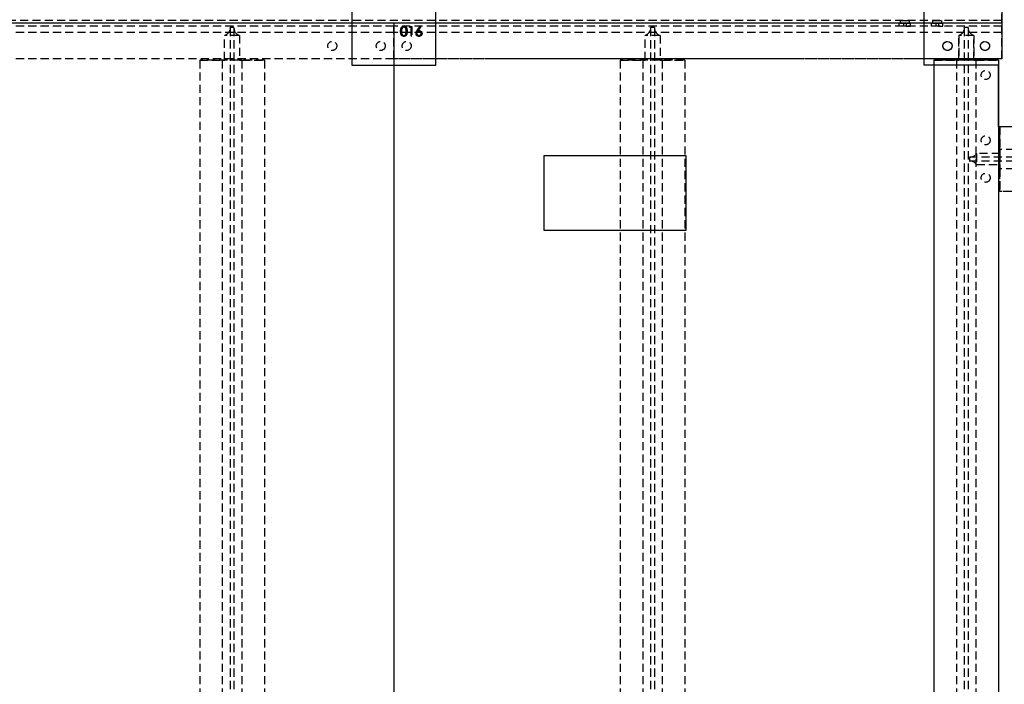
# Model space of a CAD drawing. Header units: millimetres. Extents: x 410 to 11678, y 2765 to 7100.
# Tile 30 of 40: x 5887 to 7409, y 3793 to 4821. Entities that reach past the tile are written whole.
import ezdxf

# ---------------------------------------------------------------- set-up
doc = ezdxf.new("R2010")
doc.units = ezdxf.units.MM
doc.header["$LTSCALE"] = 10
doc.linetypes.add('HIDDEN', pattern=[1.905, 1.27, -0.635])
doc.layers.add('Caillebotis', color=1, linetype='Continuous', lineweight=25)
doc.layers.add('Plancher inferieur', color=7, linetype='Continuous')

msp = doc.modelspace()

# ---------------------------------------------------------------- linework, layer by layer
at = {"layer": 'Caillebotis'}
for p, q in [((6400, 4880.4), (6400, 4750.4)), ((6530, 4750.4), (6530, 4880.4)), ((7285, 4750.4), (7285, 4880.4)), ((7285, 4815.4), (410, 4815.4)), ((6465, 4815.4), (6465, 2765.4)), ((6400, 4750.4), (6530, 4750.4)), ((7400, 4750.4), (7285, 4750.4)), ((7400, 4655.4), (7400, 4750.4)), ((7505, 4655.4), (7400, 4655.4)), ((6917, 4610.4), (6697, 4610.4)), ((6697, 4610.4), (6697, 4495.4)), ((6917, 4495.4), (6917, 4610.4)), ((6697, 4495.4), (6917, 4495.4))]:
    msp.add_line(p, q, dxfattribs=at)
at = {"layer": 'Plancher inferieur', "linetype": 'Continuous'}
for p, q in [((7405, 4870.4), (7405, 4815.4)), ((7405, 4815.4), (7285, 4815.4)), ((7405, 4815.4), (7405, 4760.4)), ((7405, 4760.4), (7285, 4760.4)), ((7300, 4758.4), (7300, 4750.4)), ((7400, 4758.4), (7300, 4758.4)), ((7338.4, 4758.4), (7338.4, 4760.4)), ((7361.6, 4760.4), (7361.6, 4758.4)), ((7400, 4758.4), (7400, 4750.4))]:
    msp.add_line(p, q, dxfattribs=at)
at = {"layer": 'Plancher inferieur', "linetype": 'HIDDEN'}
for p, q in [((7405, 4815.4), (7405, 4870.4)), ((7405, 4819.9), (7405, 4829.9)), ((7405, 4829.9), (7405, 4819.9)), ((7405, 4819.9), (410, 4819.9)), ((7285, 4815.4), (410, 4815.4)), ((7405, 4815.4), (410, 4815.4)), ((6465, 4815.4), (410, 4815.4)), ((6465, 4810.9), (410, 4810.9)), ((6465, 4815.4), (6465, 4760.4)), ((7285, 4815.4), (6465, 4815.4)), ((7405, 4815.4), (6465, 4815.4)), ((7405, 4810.9), (6465, 4810.9)), ((6465, 4800.9), (6465, 4810.9)), ((6465, 4810.9), (6465, 4800.9)), ((6489.4, 4808.9), (6490.3, 4810.4)), ((6490.3, 4810.4), (6493.1, 4810.4)), ((6493.1, 4810.4), (6493.1, 4795.4)), ((6501.1, 4804), (6505.6, 4810.8)), ((6506.6, 4810), (6502.7, 4803.9)), ((6505.6, 4810.8), (6506.6, 4810)), ((7253, 4815.4), (7246, 4815.4)), ((7246, 4815.4), (7246, 4810.9)), ((7253, 4810.9), (7246, 4810.9)), ((7248, 4819.9), (7262, 4819.9)), ((7248, 4819.9), (7248, 4815.4)), ((7248, 4815.4), (7262, 4815.4)), ((7257, 4815.4), (7253, 4815.4)), ((7253, 4815.4), (7253, 4810.9)), ((7257, 4810.9), (7253, 4810.9)), ((7257, 4815.4), (7264, 4815.4)), ((7257, 4815.4), (7257, 4810.9)), ((7257, 4810.9), (7264, 4810.9)), ((7262, 4815.4), (7262, 4819.9)), ((7264, 4810.9), (7264, 4815.4)), ((7303, 4815.4), (7296, 4815.4)), ((7296, 4815.4), (7296, 4810.9)), ((7303, 4810.9), (7296, 4810.9)), ((7298, 4819.9), (7312, 4819.9)), ((7298, 4819.9), (7298, 4815.4)), ((7298, 4815.4), (7312, 4815.4)), ((7307, 4815.4), (7303, 4815.4)), ((7303, 4815.4), (7303, 4810.9)), ((7307, 4810.9), (7303, 4810.9)), ((7307, 4815.4), (7314, 4815.4)), ((7307, 4815.4), (7307, 4810.9)), ((7307, 4810.9), (7314, 4810.9)), ((7312, 4815.4), (7312, 4819.9)), ((7314, 4810.9), (7314, 4815.4)), ((7405, 4760.4), (7405, 4815.4)), ((7405, 4800.9), (7405, 4810.9)), ((7405, 4810.9), (7405, 4800.9)), ((6465, 4800.9), (410, 4800.9)), ((6203.4, 4758.4), (6203.4, 4796.6)), ((6226.6, 4796.6), (6203.4, 4796.6)), ((6212, 4808.1), (6212, 4808.9)), ((6218, 4808.9), (6212, 4808.9)), ((6212, 4808.1), (6212, 2821.3)), ((6218, 4808.9), (6218, 4808.1)), ((6218, 4808.1), (6218, 2821.3)), ((6226.6, 4796.6), (6226.6, 4758.4)), ((6465, 4760.4), (6465, 4800.9)), ((7405, 4800.9), (6465, 4800.9)), ((6491.7, 4808.9), (6489.4, 4808.9)), ((6491.7, 4795.4), (6491.7, 4808.9)), ((6493.1, 4795.4), (6491.7, 4795.4)), ((6853.4, 4758.4), (6853.4, 4796.6)), ((6876.6, 4796.6), (6853.4, 4796.6)), ((6862, 4808.1), (6862, 4808.9)), ((6868, 4808.9), (6862, 4808.9)), ((6862, 4808.1), (6862, 2821.3)), ((6868, 4808.9), (6868, 4808.1)), ((6868, 4808.1), (6868, 2821.3)), ((6876.6, 4796.6), (6876.6, 4758.4)), ((7338.4, 4760.4), (7338.4, 4796.6)), ((7361.6, 4796.6), (7338.4, 4796.6)), ((7338.4, 4796.6), (7338.4, 4758.4)), ((7347, 4808.1), (7347, 4808.9)), ((7353, 4808.9), (7347, 4808.9)), ((7347, 4808.1), (7347, 2821.3)), ((7353, 4808.9), (7353, 4808.1)), ((7353, 4808.1), (7353, 2821.3)), ((7361.6, 4796.6), (7361.6, 4760.4)), ((7361.6, 4758.4), (7361.6, 4796.6)), ((7405, 4760.4), (7405, 4800.9)), ((6465, 4760.4), (410, 4760.4)), ((6165, 4758.4), (6165, 2867.4)), ((6265, 4758.4), (6165, 4758.4)), ((6165, 4758.4), (6200, 4758.4)), ((6200, 4758.4), (6203.4, 4758.4)), ((6203.4, 4758.4), (6200, 4758.4)), ((6200, 4758.4), (6200, 2867.4)), ((6226.6, 4758.4), (6203.4, 4758.4)), ((6226.6, 4758.4), (6230, 4758.4)), ((6230, 4758.4), (6226.6, 4758.4)), ((6230, 4758.4), (6265, 4758.4)), ((6230, 4758.4), (6230, 2867.4)), ((6265, 4758.4), (6265, 2867.4)), ((7285, 4760.4), (6465, 4760.4)), ((7405, 4760.4), (6465, 4760.4)), ((6815, 4758.4), (6815, 2867.4)), ((6915, 4758.4), (6815, 4758.4)), ((6815, 4758.4), (6850, 4758.4)), ((6850, 4758.4), (6853.4, 4758.4)), ((6853.4, 4758.4), (6850, 4758.4)), ((6850, 4758.4), (6850, 2867.4)), ((6876.6, 4758.4), (6853.4, 4758.4)), ((6876.6, 4758.4), (6880, 4758.4)), ((6880, 4758.4), (6876.6, 4758.4)), ((6880, 4758.4), (6915, 4758.4)), ((6880, 4758.4), (6880, 2867.4)), ((6915, 4758.4), (6915, 2867.4)), ((7300, 4758.4), (7335, 4758.4)), ((7300, 4758.4), (7300, 2867.4)), ((7400, 4758.4), (7300, 4758.4)), ((7300, 4750.4), (7300, 2867.4)), ((7335, 4758.4), (7338.4, 4758.4)), ((7338.4, 4758.4), (7335, 4758.4)), ((7335, 4758.4), (7335, 2867.4)), ((7361.6, 4758.4), (7338.4, 4758.4)), ((7361.6, 4758.4), (7365, 4758.4)), ((7365, 4758.4), (7361.6, 4758.4)), ((7365, 4758.4), (7400, 4758.4)), ((7365, 4758.4), (7365, 2867.4)), ((7400, 4758.4), (7400, 2867.4)), ((7400, 4750.4), (7400, 2867.4)), ((7402, 4555.4), (7402, 4655.4)), ((11520, 4655.4), (7402, 4655.4)), ((7402, 4655.4), (7402, 4620.4)), ((7402, 4613.8), (7365.8, 4613.8)), ((7365.8, 4613.8), (7365.8, 4597.1)), ((7402, 4620.4), (7402, 4613.8)), ((7402, 4613.8), (7402, 4620.4)), ((11520, 4620.4), (7402, 4620.4)), ((7402, 4613.8), (7402, 4597.1)), ((7355, 4608.4), (7355, 4602.4)), ((7355.8, 4608.4), (7355, 4608.4)), ((7355, 4602.4), (7355.8, 4602.4)), ((11520, 4608.4), (7355.8, 4608.4)), ((11520, 4602.4), (7355.8, 4602.4)), ((7365.8, 4597.1), (7402, 4597.1)), ((7402, 4597.1), (7402, 4590.4)), ((7402, 4590.4), (7402, 4597.1)), ((7402, 4590.4), (7402, 4555.4)), ((11520, 4590.4), (7402, 4590.4)), ((11515, 4555.4), (7402, 4555.4)), ((11520, 4555.4), (7402, 4555.4))]:
    msp.add_line(p, q, dxfattribs=at)
for centre in [(6370, 4780.4), (6370, 4780.4), (6445, 4780.4), (6445, 4780.4), (6485, 4780.4), (6485, 4780.4), (7321, 4780.4), (7379, 4780.4), (7380, 4735.4), (7380, 4735.4), (7380, 4634.4), (7380, 4634.4), (7380, 4576.4), (7380, 4576.4)]:
    msp.add_circle(centre, 7, dxfattribs=at)
at = {"layer": 'Plancher inferieur', "linetype": 'Continuous'}
for centre in [(7321, 4780.4), (7379, 4780.4)]:
    msp.add_circle(centre, 7, dxfattribs=at)
at = {"layer": 'Plancher inferieur', "linetype": 'HIDDEN'}
for centre, start, end in [((6200, 4808.1), 286.5978, 0), ((6230, 4808.1), 180, 253.4022), ((6850, 4808.1), 286.5978, 0), ((6880, 4808.1), 180, 253.4022), ((7335, 4808.1), 286.5978, 360), ((7365, 4808.1), 180, 253.4022), ((7355.8, 4620.4), 270, 326.4427), ((7355.8, 4590.4), 33.5573, 90)]:
    msp.add_arc(centre, 12, start, end, dxfattribs=at)
for points, knots in [([(6475.6, 4802.9), (6475.6, 4803.2), (6475.6, 4803.6), (6475.6, 4804.3), (6475.7, 4805), (6475.8, 4805.6), (6475.8, 4806.1), (6475.9, 4806.6), (6476.1, 4807.1), (6476.2, 4807.5), (6476.4, 4807.9), (6476.6, 4808.3), (6476.8, 4808.6), (6477, 4809), (6477.2, 4809.2), (6477.5, 4809.5), (6477.7, 4809.8), (6478, 4810), (6478.3, 4810.2), (6478.6, 4810.4), (6478.9, 4810.5), (6479.2, 4810.6), (6479.6, 4810.7), (6479.9, 4810.8), (6480.3, 4810.8), (6480.5, 4810.8), (6480.6, 4810.8)], [0, 0, 0, 0, 0.068595, 0.133246, 0.194313, 0.251279, 0.304513, 0.354235, 0.400481, 0.443411, 0.484015, 0.523252, 0.561042, 0.5979, 0.633518, 0.668314, 0.702496, 0.736685, 0.770293, 0.803437, 0.835913, 0.86846, 0.900847, 0.933467, 0.966258, 1, 1, 1, 1]), ([(6475.6, 4802.9), (6475.6, 4803.2), (6475.6, 4803.6), (6475.6, 4804.3), (6475.7, 4805), (6475.8, 4805.6), (6475.8, 4806.1), (6475.9, 4806.6), (6476.1, 4807.1), (6476.2, 4807.5), (6476.4, 4807.9), (6476.6, 4808.3), (6476.8, 4808.6), (6477, 4809), (6477.2, 4809.2), (6477.5, 4809.5), (6477.7, 4809.8), (6478, 4810), (6478.3, 4810.2), (6478.6, 4810.4), (6478.9, 4810.5), (6479.2, 4810.6), (6479.6, 4810.7), (6479.9, 4810.8), (6480.3, 4810.8), (6480.5, 4810.8), (6480.6, 4810.8)], [0, 0, 0, 0, 0.068595, 0.133246, 0.194313, 0.251279, 0.304513, 0.354235, 0.400481, 0.443411, 0.484015, 0.523252, 0.561042, 0.5979, 0.633518, 0.668314, 0.702496, 0.736685, 0.770293, 0.803437, 0.835913, 0.86846, 0.900847, 0.933467, 0.966258, 1, 1, 1, 1]), ([(6480.6, 4810.8), (6480.7, 4810.8), (6481, 4810.8), (6481.3, 4810.8), (6481.7, 4810.7), (6482, 4810.6), (6482.3, 4810.5), (6482.6, 4810.4), (6482.9, 4810.2), (6483.2, 4810), (6483.5, 4809.8), (6483.8, 4809.5), (6484.1, 4809.2), (6484.3, 4808.9), (6484.5, 4808.6), (6484.7, 4808.2), (6484.9, 4807.9), (6485.1, 4807.4), (6485.3, 4807), (6485.4, 4806.5), (6485.5, 4806), (6485.6, 4805.5), (6485.7, 4804.9), (6485.8, 4804.3), (6485.8, 4803.6), (6485.8, 4803.2), (6485.8, 4802.9)], [0, 0, 0, 0, 0.033788, 0.067194, 0.099862, 0.132567, 0.165151, 0.197913, 0.231319, 0.265083, 0.299255, 0.334399, 0.369943, 0.406284, 0.444064, 0.482998, 0.523354, 0.565537, 0.609613, 0.656391, 0.705885, 0.758325, 0.813832, 0.872795, 0.934722, 1, 1, 1, 1]), ([(6480.6, 4810.8), (6480.7, 4810.8), (6481, 4810.8), (6481.3, 4810.8), (6481.7, 4810.7), (6482, 4810.6), (6482.3, 4810.5), (6482.6, 4810.4), (6482.9, 4810.2), (6483.2, 4810), (6483.5, 4809.8), (6483.8, 4809.5), (6484.1, 4809.2), (6484.3, 4808.9), (6484.5, 4808.6), (6484.7, 4808.2), (6484.9, 4807.9), (6485.1, 4807.4), (6485.3, 4807), (6485.4, 4806.5), (6485.5, 4806), (6485.6, 4805.5), (6485.7, 4804.9), (6485.8, 4804.3), (6485.8, 4803.6), (6485.8, 4803.2), (6485.8, 4802.9)], [0, 0, 0, 0, 0.033788, 0.067194, 0.099862, 0.132567, 0.165151, 0.197913, 0.231319, 0.265083, 0.299255, 0.334399, 0.369943, 0.406284, 0.444064, 0.482998, 0.523354, 0.565537, 0.609613, 0.656391, 0.705885, 0.758325, 0.813832, 0.872795, 0.934722, 1, 1, 1, 1]), ([(6480.6, 4795.1), (6480.5, 4795.1), (6480.3, 4795.1), (6479.9, 4795.1), (6479.6, 4795.2), (6479.3, 4795.3), (6478.9, 4795.4), (6478.6, 4795.5), (6478.3, 4795.7), (6478, 4795.9), (6477.7, 4796.1), (6477.5, 4796.3), (6477.2, 4796.6), (6477, 4796.9), (6476.8, 4797.2), (6476.6, 4797.6), (6476.4, 4797.9), (6476.2, 4798.3), (6476.1, 4798.8), (6475.9, 4799.3), (6475.8, 4799.8), (6475.8, 4800.3), (6475.7, 4800.9), (6475.6, 4801.6), (6475.6, 4802.2), (6475.6, 4802.7), (6475.6, 4802.9)], [0, 0, 0, 0, 0.033787, 0.066622, 0.099285, 0.131361, 0.163585, 0.196104, 0.228902, 0.262158, 0.295991, 0.330218, 0.36506, 0.400951, 0.43762, 0.475708, 0.515381, 0.556414, 0.599765, 0.646424, 0.696431, 0.749782, 0.806573, 0.867436, 0.931887, 1, 1, 1, 1]), ([(6480.6, 4795.1), (6480.5, 4795.1), (6480.3, 4795.1), (6479.9, 4795.1), (6479.6, 4795.2), (6479.3, 4795.3), (6478.9, 4795.4), (6478.6, 4795.5), (6478.3, 4795.7), (6478, 4795.9), (6477.7, 4796.1), (6477.5, 4796.3), (6477.2, 4796.6), (6477, 4796.9), (6476.8, 4797.2), (6476.6, 4797.6), (6476.4, 4797.9), (6476.2, 4798.3), (6476.1, 4798.8), (6475.9, 4799.3), (6475.8, 4799.8), (6475.8, 4800.3), (6475.7, 4800.9), (6475.6, 4801.6), (6475.6, 4802.2), (6475.6, 4802.7), (6475.6, 4802.9)], [0, 0, 0, 0, 0.033787, 0.066622, 0.099285, 0.131361, 0.163585, 0.196104, 0.228902, 0.262158, 0.295991, 0.330218, 0.36506, 0.400951, 0.43762, 0.475708, 0.515381, 0.556414, 0.599765, 0.646424, 0.696431, 0.749782, 0.806573, 0.867436, 0.931887, 1, 1, 1, 1]), ([(6480.7, 4809.3), (6480.5, 4809.3), (6480.2, 4809.3), (6479.7, 4809.1), (6479.2, 4808.9), (6478.8, 4808.7), (6478.5, 4808.5), (6478.3, 4808.3), (6478.1, 4808.1), (6478, 4807.8), (6477.8, 4807.6), (6477.7, 4807.3), (6477.5, 4807), (6477.4, 4806.7), (6477.3, 4806.4), (6477.2, 4806), (6477.1, 4805.6), (6477.1, 4805.1), (6477, 4804.6), (6477, 4804.1), (6476.9, 4803.5), (6476.9, 4803.1), (6476.9, 4802.9)], [0, 0, 0, 0, 0.060387, 0.120883, 0.182755, 0.247811, 0.281299, 0.315088, 0.349702, 0.384857, 0.420966, 0.458511, 0.497175, 0.537602, 0.580503, 0.627468, 0.678388, 0.733983, 0.793747, 0.857714, 0.926698, 1, 1, 1, 1]), ([(6480.7, 4809.3), (6480.5, 4809.3), (6480.2, 4809.3), (6479.7, 4809.1), (6479.2, 4808.9), (6478.8, 4808.7), (6478.5, 4808.5), (6478.3, 4808.3), (6478.1, 4808.1), (6478, 4807.8), (6477.8, 4807.6), (6477.7, 4807.3), (6477.5, 4807), (6477.4, 4806.7), (6477.3, 4806.4), (6477.2, 4806), (6477.1, 4805.6), (6477.1, 4805.1), (6477, 4804.6), (6477, 4804.1), (6476.9, 4803.5), (6476.9, 4803.1), (6476.9, 4802.9)], [0, 0, 0, 0, 0.060387, 0.120883, 0.182755, 0.247811, 0.281299, 0.315088, 0.349702, 0.384857, 0.420966, 0.458511, 0.497175, 0.537602, 0.580503, 0.627468, 0.678388, 0.733983, 0.793747, 0.857714, 0.926698, 1, 1, 1, 1]), ([(6476.9, 4802.9), (6476.9, 4802.7), (6476.9, 4802.3), (6477, 4801.8), (6477, 4801.3), (6477.1, 4800.8), (6477.1, 4800.3), (6477.2, 4799.9), (6477.3, 4799.5), (6477.4, 4799.2), (6477.5, 4798.9), (6477.7, 4798.6), (6477.8, 4798.3), (6478, 4798.1), (6478.1, 4797.8), (6478.3, 4797.6), (6478.5, 4797.4), (6478.8, 4797.2), (6479.2, 4797), (6479.7, 4796.7), (6480.2, 4796.6), (6480.5, 4796.6), (6480.7, 4796.6)], [0, 0, 0, 0, 0.072951, 0.141584, 0.205926, 0.265301, 0.320597, 0.371817, 0.41879, 0.461699, 0.502134, 0.540804, 0.578181, 0.614297, 0.649678, 0.684299, 0.718359, 0.752081, 0.817652, 0.879722, 0.939966, 1, 1, 1, 1]), ([(6476.9, 4802.9), (6476.9, 4802.7), (6476.9, 4802.3), (6477, 4801.8), (6477, 4801.3), (6477.1, 4800.8), (6477.1, 4800.3), (6477.2, 4799.9), (6477.3, 4799.5), (6477.4, 4799.2), (6477.5, 4798.9), (6477.7, 4798.6), (6477.8, 4798.3), (6478, 4798.1), (6478.1, 4797.8), (6478.3, 4797.6), (6478.5, 4797.4), (6478.8, 4797.2), (6479.2, 4797), (6479.7, 4796.7), (6480.2, 4796.6), (6480.5, 4796.6), (6480.7, 4796.6)], [0, 0, 0, 0, 0.072951, 0.141584, 0.205926, 0.265301, 0.320597, 0.371817, 0.41879, 0.461699, 0.502134, 0.540804, 0.578181, 0.614297, 0.649678, 0.684299, 0.718359, 0.752081, 0.817652, 0.879722, 0.939966, 1, 1, 1, 1]), ([(6485.8, 4802.9), (6485.8, 4802.7), (6485.8, 4802.3), (6485.8, 4801.6), (6485.7, 4801), (6485.6, 4800.4), (6485.5, 4799.9), (6485.4, 4799.3), (6485.3, 4798.9), (6485.1, 4798.4), (6484.9, 4798), (6484.7, 4797.6), (6484.5, 4797.3), (6484.3, 4797), (6484.1, 4796.7), (6483.8, 4796.4), (6483.5, 4796.1), (6483.3, 4795.9), (6483, 4795.7), (6482.6, 4795.5), (6482.3, 4795.4), (6482, 4795.3), (6481.7, 4795.2), (6481.3, 4795.1), (6481, 4795.1), (6480.7, 4795.1), (6480.6, 4795.1)], [0, 0, 0, 0, 0.065063, 0.126773, 0.185516, 0.240765, 0.29298, 0.34225, 0.388919, 0.432776, 0.474628, 0.514775, 0.553606, 0.591426, 0.628028, 0.663804, 0.698984, 0.733591, 0.767628, 0.801208, 0.834264, 0.866981, 0.89972, 0.932702, 0.966176, 1, 1, 1, 1]), ([(6485.8, 4802.9), (6485.8, 4802.7), (6485.8, 4802.3), (6485.8, 4801.6), (6485.7, 4801), (6485.6, 4800.4), (6485.5, 4799.9), (6485.4, 4799.3), (6485.3, 4798.9), (6485.1, 4798.4), (6484.9, 4798), (6484.7, 4797.6), (6484.5, 4797.3), (6484.3, 4797), (6484.1, 4796.7), (6483.8, 4796.4), (6483.5, 4796.1), (6483.3, 4795.9), (6483, 4795.7), (6482.6, 4795.5), (6482.3, 4795.4), (6482, 4795.3), (6481.7, 4795.2), (6481.3, 4795.1), (6481, 4795.1), (6480.7, 4795.1), (6480.6, 4795.1)], [0, 0, 0, 0, 0.065063, 0.126773, 0.185516, 0.240765, 0.29298, 0.34225, 0.388919, 0.432776, 0.474628, 0.514775, 0.553606, 0.591426, 0.628028, 0.663804, 0.698984, 0.733591, 0.767628, 0.801208, 0.834264, 0.866981, 0.89972, 0.932702, 0.966176, 1, 1, 1, 1]), ([(6484.4, 4802.9), (6484.4, 4803.1), (6484.4, 4803.5), (6484.4, 4804), (6484.4, 4804.5), (6484.3, 4804.9), (6484.2, 4805.4), (6484.2, 4805.8), (6484.1, 4806.2), (6483.9, 4806.6), (6483.8, 4806.9), (6483.7, 4807.2), (6483.5, 4807.5), (6483.3, 4807.8), (6483.2, 4808), (6483, 4808.3), (6482.8, 4808.5), (6482.5, 4808.7), (6482.1, 4808.9), (6481.6, 4809.1), (6481.1, 4809.3), (6480.8, 4809.3), (6480.7, 4809.3)], [0, 0, 0, 0, 0.065681, 0.128486, 0.188175, 0.245106, 0.299448, 0.350823, 0.399942, 0.446672, 0.491255, 0.533376, 0.573853, 0.612526, 0.649597, 0.685532, 0.720106, 0.753838, 0.818925, 0.880493, 0.940311, 1, 1, 1, 1]), ([(6484.4, 4802.9), (6484.4, 4803.1), (6484.4, 4803.5), (6484.4, 4804), (6484.4, 4804.5), (6484.3, 4804.9), (6484.2, 4805.4), (6484.2, 4805.8), (6484.1, 4806.2), (6483.9, 4806.6), (6483.8, 4806.9), (6483.7, 4807.2), (6483.5, 4807.5), (6483.3, 4807.8), (6483.2, 4808), (6483, 4808.3), (6482.8, 4808.5), (6482.5, 4808.7), (6482.1, 4808.9), (6481.6, 4809.1), (6481.1, 4809.3), (6480.8, 4809.3), (6480.7, 4809.3)], [0, 0, 0, 0, 0.065681, 0.128486, 0.188175, 0.245106, 0.299448, 0.350823, 0.399942, 0.446672, 0.491255, 0.533376, 0.573853, 0.612526, 0.649597, 0.685532, 0.720106, 0.753838, 0.818925, 0.880493, 0.940311, 1, 1, 1, 1]), ([(6480.7, 4796.6), (6480.8, 4796.6), (6481.2, 4796.6), (6481.6, 4796.7), (6482.1, 4796.9), (6482.5, 4797.2), (6482.8, 4797.4), (6483, 4797.6), (6483.1, 4797.8), (6483.3, 4798), (6483.5, 4798.3), (6483.6, 4798.6), (6483.8, 4798.9), (6483.8, 4799.1), (6483.9, 4799.2)], [0, 0, 0, 0, 0.112813, 0.225394, 0.339595, 0.459675, 0.521735, 0.583926, 0.648174, 0.713881, 0.781004, 0.851451, 0.924051, 1, 1, 1, 1]), ([(6480.7, 4796.6), (6480.8, 4796.6), (6481.2, 4796.6), (6481.6, 4796.7), (6482.1, 4796.9), (6482.5, 4797.2), (6482.8, 4797.4), (6483, 4797.6), (6483.1, 4797.8), (6483.3, 4798), (6483.5, 4798.3), (6483.6, 4798.6), (6483.8, 4798.9), (6483.8, 4799.1), (6483.9, 4799.2)], [0, 0, 0, 0, 0.112813, 0.225394, 0.339595, 0.459675, 0.521735, 0.583926, 0.648174, 0.713881, 0.781004, 0.851451, 0.924051, 1, 1, 1, 1]), ([(6483.9, 4799.2), (6483.9, 4799.3), (6484, 4799.6), (6484.1, 4800), (6484.2, 4800.4), (6484.3, 4800.9), (6484.4, 4801.4), (6484.4, 4801.9), (6484.4, 4802.4), (6484.4, 4802.8), (6484.4, 4802.9)], [0, 0, 0, 0, 0.110588, 0.224542, 0.342503, 0.464324, 0.590756, 0.722227, 0.858843, 1, 1, 1, 1]), ([(6483.9, 4799.2), (6483.9, 4799.3), (6484, 4799.6), (6484.1, 4800), (6484.2, 4800.4), (6484.3, 4800.9), (6484.4, 4801.4), (6484.4, 4801.9), (6484.4, 4802.4), (6484.4, 4802.8), (6484.4, 4802.9)], [0, 0, 0, 0, 0.110588, 0.224542, 0.342503, 0.464324, 0.590756, 0.722227, 0.858843, 1, 1, 1, 1]), ([(6499.4, 4799.6), (6499.4, 4799.8), (6499.5, 4800.1), (6499.5, 4800.6), (6499.6, 4801.1), (6499.8, 4801.5), (6499.9, 4801.8), (6500, 4802.1), (6500.2, 4802.4), (6500.3, 4802.7), (6500.5, 4803), (6500.7, 4803.3), (6500.9, 4803.6), (6501, 4803.9), (6501.1, 4804)], [0, 0, 0, 0, 0.097818, 0.199726, 0.305276, 0.415811, 0.474472, 0.537274, 0.603657, 0.674299, 0.749834, 0.828598, 0.912378, 1, 1, 1, 1]), ([(6499.4, 4799.6), (6499.4, 4799.8), (6499.5, 4800.1), (6499.5, 4800.6), (6499.6, 4801.1), (6499.8, 4801.5), (6499.9, 4801.8), (6500, 4802.1), (6500.2, 4802.4), (6500.3, 4802.7), (6500.5, 4803), (6500.7, 4803.3), (6500.9, 4803.6), (6501, 4803.9), (6501.1, 4804)], [0, 0, 0, 0, 0.097818, 0.199726, 0.305276, 0.415811, 0.474472, 0.537274, 0.603657, 0.674299, 0.749834, 0.828598, 0.912378, 1, 1, 1, 1]), ([(6504, 4795.1), (6503.8, 4795.1), (6503.4, 4795.1), (6502.8, 4795.2), (6502.2, 4795.4), (6501.7, 4795.6), (6501.2, 4796), (6500.7, 4796.3), (6500.4, 4796.8), (6500, 4797.3), (6499.8, 4797.9), (6499.6, 4798.4), (6499.5, 4799), (6499.5, 4799.4), (6499.4, 4799.6)], [0, 0, 0, 0, 0.084335, 0.167052, 0.249566, 0.33274, 0.415915, 0.497828, 0.580373, 0.6646, 0.749467, 0.83251, 0.915639, 1, 1, 1, 1]), ([(6504, 4795.1), (6503.8, 4795.1), (6503.4, 4795.1), (6502.8, 4795.2), (6502.2, 4795.4), (6501.7, 4795.6), (6501.2, 4796), (6500.7, 4796.3), (6500.4, 4796.8), (6500, 4797.3), (6499.8, 4797.9), (6499.6, 4798.4), (6499.5, 4799), (6499.5, 4799.4), (6499.4, 4799.6)], [0, 0, 0, 0, 0.084335, 0.167052, 0.249566, 0.33274, 0.415915, 0.497828, 0.580373, 0.6646, 0.749467, 0.83251, 0.915639, 1, 1, 1, 1]), ([(6503.9, 4802.6), (6503.8, 4802.5), (6503.6, 4802.5), (6503.3, 4802.5), (6503, 4802.4), (6502.7, 4802.3), (6502.4, 4802.2), (6502.1, 4802.1), (6501.9, 4801.9), (6501.7, 4801.7), (6501.5, 4801.5), (6501.3, 4801.2), (6501.1, 4801), (6501, 4800.7), (6500.9, 4800.4), (6500.8, 4800.2), (6500.8, 4799.9), (6500.8, 4799.7), (6500.8, 4799.6)], [0, 0, 0, 0, 0.070599, 0.137901, 0.203196, 0.26679, 0.329106, 0.390654, 0.452653, 0.515748, 0.577926, 0.63893, 0.698351, 0.757296, 0.816394, 0.876267, 0.936817, 1, 1, 1, 1]), ([(6503.9, 4802.6), (6503.8, 4802.5), (6503.6, 4802.5), (6503.3, 4802.5), (6503, 4802.4), (6502.7, 4802.3), (6502.4, 4802.2), (6502.1, 4802.1), (6501.9, 4801.9), (6501.7, 4801.7), (6501.5, 4801.5), (6501.3, 4801.2), (6501.1, 4801), (6501, 4800.7), (6500.9, 4800.4), (6500.8, 4800.2), (6500.8, 4799.9), (6500.8, 4799.7), (6500.8, 4799.6)], [0, 0, 0, 0, 0.070599, 0.137901, 0.203196, 0.26679, 0.329106, 0.390654, 0.452653, 0.515748, 0.577926, 0.63893, 0.698351, 0.757296, 0.816394, 0.876267, 0.936817, 1, 1, 1, 1]), ([(6500.8, 4799.6), (6500.8, 4799.5), (6500.8, 4799.3), (6500.8, 4799), (6500.9, 4798.7), (6501, 4798.4), (6501.2, 4798.2), (6501.3, 4797.9), (6501.5, 4797.7), (6501.7, 4797.5), (6502, 4797.3), (6502.2, 4797.1), (6502.5, 4796.9), (6502.8, 4796.8), (6503.1, 4796.7), (6503.4, 4796.6), (6503.7, 4796.6), (6503.9, 4796.6), (6504.1, 4796.6)], [0, 0, 0, 0, 0.061842, 0.121262, 0.180746, 0.239231, 0.298308, 0.358183, 0.420359, 0.484792, 0.549938, 0.613718, 0.676681, 0.739154, 0.8022, 0.86674, 0.93205, 1, 1, 1, 1]), ([(6500.8, 4799.6), (6500.8, 4799.5), (6500.8, 4799.3), (6500.8, 4799), (6500.9, 4798.7), (6501, 4798.4), (6501.2, 4798.2), (6501.3, 4797.9), (6501.5, 4797.7), (6501.7, 4797.5), (6502, 4797.3), (6502.2, 4797.1), (6502.5, 4796.9), (6502.8, 4796.8), (6503.1, 4796.7), (6503.4, 4796.6), (6503.7, 4796.6), (6503.9, 4796.6), (6504.1, 4796.6)], [0, 0, 0, 0, 0.061842, 0.121262, 0.180746, 0.239231, 0.298308, 0.358183, 0.420359, 0.484792, 0.549938, 0.613718, 0.676681, 0.739154, 0.8022, 0.86674, 0.93205, 1, 1, 1, 1]), ([(6502.7, 4803.9), (6502.9, 4804), (6503.4, 4804.1), (6504, 4804.1), (6504.2, 4804.1)], [0, 0, 0, 0, 0.512659, 1, 1, 1, 1]), ([(6502.7, 4803.9), (6502.9, 4804), (6503.4, 4804.1), (6504, 4804.1), (6504.2, 4804.1)], [0, 0, 0, 0, 0.512659, 1, 1, 1, 1]), ([(6507.3, 4799.6), (6507.3, 4799.7), (6507.3, 4799.9), (6507.3, 4800.2), (6507.2, 4800.4), (6507.1, 4800.7), (6506.9, 4801), (6506.8, 4801.2), (6506.6, 4801.5), (6506.3, 4801.7), (6506.1, 4801.9), (6505.8, 4802.1), (6505.5, 4802.2), (6505.2, 4802.3), (6504.9, 4802.4), (6504.6, 4802.5), (6504.3, 4802.5), (6504.1, 4802.5), (6503.9, 4802.6)], [0, 0, 0, 0, 0.061138, 0.119994, 0.178225, 0.236256, 0.294929, 0.354716, 0.41673, 0.480664, 0.545832, 0.609758, 0.672971, 0.736017, 0.799839, 0.864775, 0.931088, 1, 1, 1, 1]), ([(6507.3, 4799.6), (6507.3, 4799.7), (6507.3, 4799.9), (6507.3, 4800.2), (6507.2, 4800.4), (6507.1, 4800.7), (6506.9, 4801), (6506.8, 4801.2), (6506.6, 4801.5), (6506.3, 4801.7), (6506.1, 4801.9), (6505.8, 4802.1), (6505.5, 4802.2), (6505.2, 4802.3), (6504.9, 4802.4), (6504.6, 4802.5), (6504.3, 4802.5), (6504.1, 4802.5), (6503.9, 4802.6)], [0, 0, 0, 0, 0.061138, 0.119994, 0.178225, 0.236256, 0.294929, 0.354716, 0.41673, 0.480664, 0.545832, 0.609758, 0.672971, 0.736017, 0.799839, 0.864775, 0.931088, 1, 1, 1, 1]), ([(6508.7, 4799.6), (6508.7, 4799.4), (6508.7, 4799), (6508.5, 4798.4), (6508.3, 4797.8), (6508.1, 4797.3), (6507.8, 4796.8), (6507.4, 4796.4), (6506.9, 4796), (6506.4, 4795.7), (6505.8, 4795.4), (6505.2, 4795.2), (6504.6, 4795.1), (6504.2, 4795.1), (6504, 4795.1)], [0, 0, 0, 0, 0.085948, 0.169125, 0.250399, 0.33229, 0.413364, 0.494172, 0.576022, 0.660757, 0.745783, 0.830044, 0.914028, 1, 1, 1, 1]), ([(6508.7, 4799.6), (6508.7, 4799.4), (6508.7, 4799), (6508.5, 4798.4), (6508.3, 4797.8), (6508.1, 4797.3), (6507.8, 4796.8), (6507.4, 4796.4), (6506.9, 4796), (6506.4, 4795.7), (6505.8, 4795.4), (6505.2, 4795.2), (6504.6, 4795.1), (6504.2, 4795.1), (6504, 4795.1)], [0, 0, 0, 0, 0.085948, 0.169125, 0.250399, 0.33229, 0.413364, 0.494172, 0.576022, 0.660757, 0.745783, 0.830044, 0.914028, 1, 1, 1, 1]), ([(6504.1, 4796.6), (6504.2, 4796.6), (6504.4, 4796.6), (6504.7, 4796.6), (6505, 4796.7), (6505.3, 4796.8), (6505.6, 4796.9), (6505.9, 4797.1), (6506.1, 4797.3), (6506.4, 4797.5), (6506.6, 4797.7), (6506.8, 4797.9), (6507, 4798.2), (6507.1, 4798.4), (6507.2, 4798.7), (6507.3, 4799), (6507.3, 4799.3), (6507.3, 4799.5), (6507.3, 4799.6)], [0, 0, 0, 0, 0.067962, 0.133283, 0.197835, 0.260892, 0.323377, 0.38635, 0.449638, 0.514795, 0.57924, 0.641814, 0.701359, 0.760727, 0.819222, 0.878716, 0.938147, 1, 1, 1, 1]), ([(6504.1, 4796.6), (6504.2, 4796.6), (6504.4, 4796.6), (6504.7, 4796.6), (6505, 4796.7), (6505.3, 4796.8), (6505.6, 4796.9), (6505.9, 4797.1), (6506.1, 4797.3), (6506.4, 4797.5), (6506.6, 4797.7), (6506.8, 4797.9), (6507, 4798.2), (6507.1, 4798.4), (6507.2, 4798.7), (6507.3, 4799), (6507.3, 4799.3), (6507.3, 4799.5), (6507.3, 4799.6)], [0, 0, 0, 0, 0.067962, 0.133283, 0.197835, 0.260892, 0.323377, 0.38635, 0.449638, 0.514795, 0.57924, 0.641814, 0.701359, 0.760727, 0.819222, 0.878716, 0.938147, 1, 1, 1, 1]), ([(6504.2, 4804.1), (6504.4, 4804.1), (6504.7, 4804.1), (6505.1, 4804), (6505.5, 4803.9), (6505.9, 4803.8), (6506.3, 4803.6), (6506.7, 4803.4), (6507.1, 4803.1), (6507.4, 4802.8), (6507.7, 4802.5), (6508, 4802.1), (6508.2, 4801.8), (6508.4, 4801.4), (6508.5, 4801), (6508.6, 4800.5), (6508.7, 4800.1), (6508.7, 4799.8), (6508.7, 4799.6)], [0, 0, 0, 0, 0.065231, 0.128405, 0.190067, 0.250943, 0.311546, 0.372863, 0.435024, 0.499072, 0.563091, 0.62551, 0.68668, 0.747283, 0.808563, 0.870742, 0.934341, 1, 1, 1, 1]), ([(6504.2, 4804.1), (6504.4, 4804.1), (6504.7, 4804.1), (6505.1, 4804), (6505.5, 4803.9), (6505.9, 4803.8), (6506.3, 4803.6), (6506.7, 4803.4), (6507.1, 4803.1), (6507.4, 4802.8), (6507.7, 4802.5), (6508, 4802.1), (6508.2, 4801.8), (6508.4, 4801.4), (6508.5, 4801), (6508.6, 4800.5), (6508.7, 4800.1), (6508.7, 4799.8), (6508.7, 4799.6)], [0, 0, 0, 0, 0.065231, 0.128405, 0.190067, 0.250943, 0.311546, 0.372863, 0.435024, 0.499072, 0.563091, 0.62551, 0.68668, 0.747283, 0.808563, 0.870742, 0.934341, 1, 1, 1, 1])]:
    msp.add_open_spline(points, degree=3, knots=knots, dxfattribs=at)

doc.saveas('drawing.dxf')
